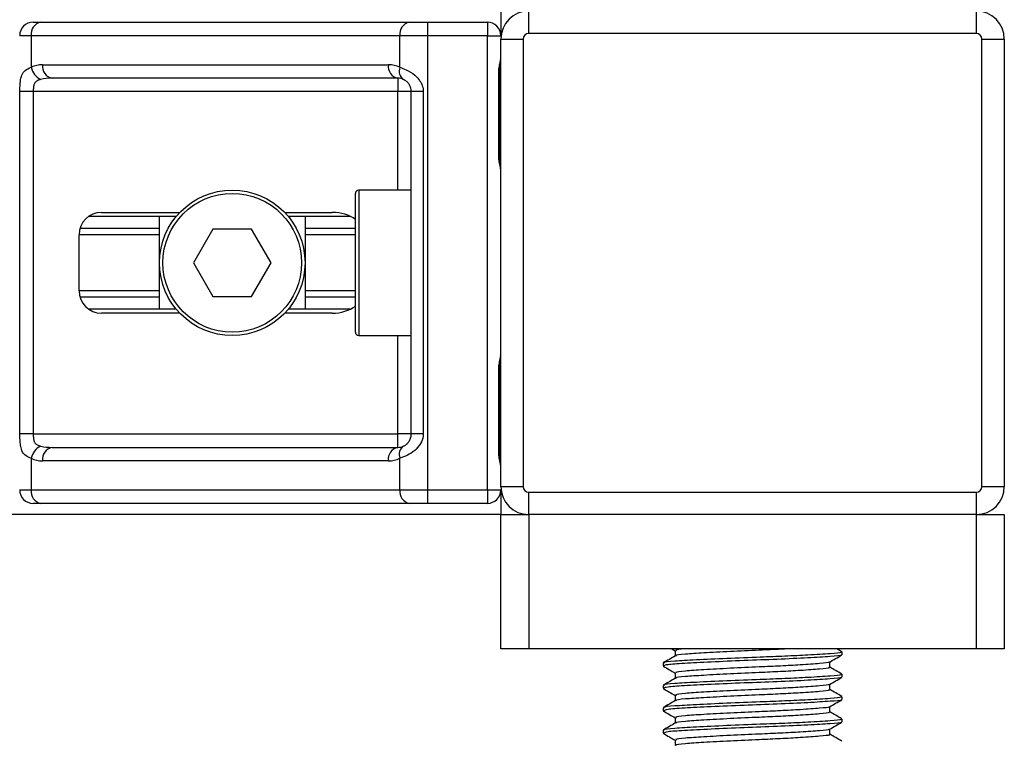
# Model space of a CAD drawing. Header units: millimetres. Extents: x 0 to 420, y 0 to 297.
# Tile 64 of 115: x 202.08 to 206.47, y 202.62 to 205.83. Entities that reach past the tile are written whole.
import ezdxf

# ---------------------------------------------------------------- set-up
doc = ezdxf.new("R2010")
doc.units = ezdxf.units.MM

msp = doc.modelspace()

# ---------------------------------------------------------------- linework, layer by layer
at = {"color": 7, "linetype": 'Continuous', "lineweight": 25}
for p, q in [((204.22268, 205.87108), (204.22268, 205.76134)), ((204.34739, 205.77131), (204.34739, 205.87108)), ((206.34266, 205.77131), (206.34266, 205.87108)), ((202.13763, 205.82119), (202.17123, 205.82119)), ((202.17123, 205.82119), (203.81482, 205.82119)), ((203.81482, 205.82119), (203.89595, 205.82119)), ((203.89595, 205.82119), (203.89595, 205.76134)), ((203.89595, 205.82119), (204.16283, 205.82119)), ((204.16283, 205.82119), (204.16283, 205.76134)), ((202.12891, 205.76134), (202.07777, 205.76134)), ((203.7725, 205.76134), (202.12891, 205.76134)), ((202.12891, 205.76134), (202.12891, 205.62021)), ((203.89595, 205.76134), (203.7725, 205.76134)), ((203.7725, 205.62021), (203.7725, 205.76134)), ((203.89595, 205.76134), (203.89595, 203.73614)), ((204.16283, 205.76134), (203.89595, 205.76134)), ((204.16283, 205.76134), (204.22268, 205.76134)), ((204.16283, 203.73614), (204.16283, 205.76134)), ((204.22268, 203.7511), (204.22268, 205.74637)), ((204.22268, 205.74637), (204.32245, 205.74637)), ((204.32245, 205.74637), (204.32245, 203.7511)), ((206.34266, 205.77131), (204.34739, 205.77131)), ((206.3676, 205.74637), (206.46736, 205.74637)), ((206.3676, 203.7511), (206.3676, 205.74637)), ((206.46736, 205.74637), (206.46736, 203.7511)), ((202.17995, 205.63164), (203.72145, 205.63164)), ((203.76377, 205.57179), (202.22228, 205.57179)), ((203.76377, 205.57179), (203.76377, 205.51193)), ((204.21351, 205.22261), (204.21351, 205.59673)), ((204.21733, 205.59673), (204.21351, 205.59673)), ((204.21733, 205.22261), (204.21733, 205.59673)), ((202.0788, 203.98555), (202.0788, 205.51193)), ((202.13831, 205.51193), (202.0788, 205.51193)), ((203.76377, 205.51193), (202.13831, 205.51193)), ((202.13831, 205.51193), (202.13831, 203.98555)), ((203.82363, 205.51193), (203.76377, 205.51193)), ((203.76377, 205.07297), (203.76377, 205.51193)), ((203.87699, 205.51193), (203.82363, 205.51193)), ((203.82363, 203.98555), (203.82363, 205.51193)), ((203.87699, 205.51193), (203.87699, 203.98555)), ((204.21733, 205.22261), (204.21351, 205.22261)), ((203.57422, 204.43947), (203.57422, 205.058)), ((203.82363, 205.07297), (203.58919, 205.07297)), ((203.58919, 205.07297), (203.58919, 204.42451)), ((202.77598, 204.95575), (202.3856, 204.95575)), ((202.44198, 204.97321), (202.79156, 204.97321)), ((202.70129, 204.54173), (202.70129, 204.95575)), ((203.25949, 204.97321), (203.47091, 204.97321)), ((203.55065, 204.95575), (203.27507, 204.95575)), ((203.34975, 204.95575), (203.34975, 204.54173)), ((202.34222, 204.62403), (202.34222, 204.87344)), ((202.70129, 204.87304), (202.34222, 204.87304)), ((202.70129, 204.90167), (202.3463, 204.90167)), ((202.93913, 204.89838), (202.85273, 204.74874)), ((203.11192, 204.89838), (202.93913, 204.89838)), ((203.19832, 204.74874), (203.11192, 204.89838)), ((203.57422, 204.90167), (203.34975, 204.90167)), ((203.57422, 204.87304), (203.34975, 204.87304)), ((202.85273, 204.74874), (202.93913, 204.59909)), ((203.11192, 204.59909), (203.19832, 204.74874)), ((202.70129, 204.62444), (202.34222, 204.62444)), ((202.93913, 204.59909), (203.11192, 204.59909)), ((203.57422, 204.62444), (203.34975, 204.62444)), ((202.70129, 204.5958), (202.3463, 204.5958)), ((203.57422, 204.5958), (203.34975, 204.5958)), ((202.77598, 204.54173), (202.3856, 204.54173)), ((202.79156, 204.52427), (202.44198, 204.52427)), ((203.47091, 204.52427), (203.25949, 204.52427)), ((203.55065, 204.54173), (203.27507, 204.54173)), ((203.58919, 204.42451), (203.82363, 204.42451)), ((203.76377, 203.98555), (203.76377, 204.42451)), ((204.21351, 203.90075), (204.21351, 204.27486)), ((204.21733, 204.27486), (204.21351, 204.27486)), ((204.21733, 203.90075), (204.21733, 204.27486)), ((202.13831, 203.98555), (202.0788, 203.98555)), ((202.13831, 203.98555), (203.76377, 203.98555)), ((203.82363, 203.98555), (203.76377, 203.98555)), ((203.76377, 203.92569), (203.76377, 203.98555)), ((203.87699, 203.98555), (203.82363, 203.98555)), ((202.22228, 203.92569), (203.76377, 203.92569)), ((204.21733, 203.90075), (204.21351, 203.90075)), ((202.12891, 203.87726), (202.12891, 203.73614)), ((203.72145, 203.86583), (202.17995, 203.86583)), ((203.7725, 203.73614), (203.7725, 203.87726)), ((202.07777, 203.73614), (202.12891, 203.73614)), ((202.12891, 203.73614), (203.7725, 203.73614)), ((203.7725, 203.73614), (203.89595, 203.73614)), ((203.89595, 203.73614), (204.16283, 203.73614)), ((203.89595, 203.73614), (203.89595, 203.67628)), ((204.16283, 203.73614), (204.22268, 203.73614)), ((204.16283, 203.73614), (204.16283, 203.67628)), ((204.22268, 203.7511), (204.32245, 203.7511)), ((204.22268, 203.73614), (204.22268, 203.6264)), ((204.34739, 203.6264), (204.34739, 203.72616)), ((204.34739, 203.72616), (206.34266, 203.72616)), ((206.34266, 203.6264), (206.34266, 203.72616)), ((206.3676, 203.7511), (206.46736, 203.7511)), ((202.17123, 203.67628), (202.13763, 203.67628)), ((203.81482, 203.67628), (202.17123, 203.67628)), ((203.89595, 203.67628), (203.81482, 203.67628)), ((204.16283, 203.67628), (203.89595, 203.67628)), ((204.22268, 203.6264), (141.12234, 203.6264)), ((204.22268, 203.02782), (204.22268, 203.6264)), ((204.22268, 203.6264), (204.34739, 203.6264)), ((206.34266, 203.6264), (204.34739, 203.6264)), ((204.34739, 203.6264), (204.34739, 203.02782)), ((206.34266, 203.02782), (206.34266, 203.6264)), ((206.34266, 203.6264), (206.46736, 203.6264)), ((206.46736, 203.6264), (206.46736, 203.02782)), ((204.34739, 203.02782), (204.22268, 203.02782)), ((206.34266, 203.02782), (204.34739, 203.02782)), ((204.98559, 203.02782), (204.99997, 203.01949)), ((204.99997, 203.02012), (204.99997, 202.99589)), ((205.74309, 203.01507), (205.72108, 203.02782)), ((206.46736, 203.02782), (206.34266, 203.02782)), ((205.74408, 203.00145), (205.74408, 203.01392)), ((204.94597, 202.96407), (204.94597, 202.95155)), ((204.94653, 202.95068), (204.9499, 202.95012)), ((205.69008, 202.94529), (205.69008, 202.96961)), ((204.99997, 202.92035), (204.99997, 202.89613)), ((205.74408, 202.90169), (205.74408, 202.91416)), ((204.94597, 202.8643), (204.94597, 202.85178)), ((204.94653, 202.85091), (204.9499, 202.85036)), ((205.69008, 202.84553), (205.69008, 202.86985)), ((204.99997, 202.82059), (204.99997, 202.79637)), ((205.74408, 202.80192), (205.74408, 202.81439)), ((204.94597, 202.76454), (204.94597, 202.75202)), ((205.69008, 202.74577), (205.69008, 202.77008)), ((204.94653, 202.75115), (204.9499, 202.7506)), ((204.99997, 202.72083), (204.99997, 202.6966)), ((205.74408, 202.70216), (205.74408, 202.71463)), ((205.69008, 202.646), (205.69008, 202.67032)), ((204.94597, 202.66478), (204.94597, 202.65226)), ((204.94653, 202.65139), (204.9499, 202.65083)), ((204.99997, 202.62106), (204.99997, 202.59684))]:
    msp.add_line(p, q, dxfattribs=at)
for radius in [0.32423, 0.30927]:
    msp.add_circle((203.02552, 204.74874), radius, dxfattribs=at)
for centre, radius, start, end in [((204.34739, 205.74637), 0.1247, 90, 180), ((206.34266, 205.74637), 0.1247, 0, 90), ((202.13763, 205.76134), 0.05986, 90, 180), ((202.18181, 205.76882), 0.05343, 101.42175, 188.04947), ((203.8254, 205.76882), 0.05343, 101.42175, 188.04947), ((204.16283, 205.76134), 0.05986, 0, 90), ((204.34739, 205.74637), 0.02494, 90, 180), ((206.34266, 205.74637), 0.02494, 0, 90), ((202.17995, 205.51193), 0.11972, 90, 115.24042), ((202.20444, 205.63565), 0.0771, 191.54851, 244.48399), ((202.23286, 205.62416), 0.05343, 171.95053, 258.57825), ((203.77435, 205.62416), 0.05343, 171.95053, 258.57825), ((203.72145, 205.51193), 0.11972, 64.75958, 90), ((203.81536, 205.60384), 0.04589, 159.08981, 235.39013), ((203.76377, 205.51193), 0.05986, 64.75958, 90), ((203.58919, 205.058), 0.01496, 90, 180), ((202.44198, 204.87344), 0.09976, 90, 180), ((202.44198, 204.62403), 0.09976, 180, 270), ((203.58919, 204.43947), 0.01496, 180, 270), ((202.20444, 203.86183), 0.0771, 115.51601, 168.45149), ((202.23286, 203.87331), 0.05343, 101.42175, 188.04947), ((203.77435, 203.87331), 0.05343, 101.42175, 188.04947), ((203.76377, 203.98555), 0.05986, 270, 295.24042), ((203.81536, 203.89364), 0.04589, 124.60987, 200.91019), ((202.17995, 203.98555), 0.11972, 244.75958, 270), ((203.72145, 203.98555), 0.11972, 270, 295.24042), ((202.13763, 203.73614), 0.05986, 180, 270), ((202.18181, 203.72866), 0.05343, 171.95053, 258.57825), ((203.8254, 203.72866), 0.05343, 171.95053, 258.57825), ((204.16283, 203.73614), 0.05986, 270, 0), ((204.34739, 203.7511), 0.1247, 180, 270), ((204.34739, 203.7511), 0.02494, 180, 270), ((206.34266, 203.7511), 0.02494, 270, 0), ((206.34266, 203.7511), 0.1247, 270, 0)]:
    msp.add_arc(centre, radius, start, end, dxfattribs=at)
for centre, major_axis, ratio, start_param, end_param in [((202.22228, 205.51193), (0.11972, 0), 0.5, 1.5707963, 2.0113247), ((203.47091, 204.87344), (-0.14109, 0), 0.7071068, 3.890794, 4.712389), ((203.47091, 204.62403), (-0.14109, 0), 0.7071068, 1.5707963, 2.3923913), ((202.22228, 203.98555), (0.11972, 0), 0.5, 4.2718606, 4.712389)]:
    msp.add_ellipse(centre, major_axis=major_axis, ratio=ratio, start_param=start_param, end_param=end_param, dxfattribs=at)
for points, knots in [([(204.21351, 205.59673), (204.21373, 205.60231), (204.21427, 205.6163), (204.21778, 205.63241), (204.22145, 205.64793), (204.22218, 205.65474), (204.22268, 205.65944)], [0, 0, 0, 0, 0.2269894, 0.5690124, 0.702034, 1, 1, 1, 1]), ([(204.21807, 205.59669), (204.21799, 205.60464), (204.21778, 205.62431), (204.22326, 205.64481), (204.22218, 205.65731), (204.22198, 205.65965)], [0, 0, 0, 0, 0.3553058, 0.87926, 1, 1, 1, 1]), ([(202.0788, 205.51193), (202.07882, 205.51549), (202.07889, 205.5302), (202.07956, 205.5459), (202.08192, 205.56718), (202.08656, 205.58763), (202.10094, 205.60881), (202.1193, 205.6163), (202.12891, 205.62021)], [0, 0, 0, 0, 0.0620594, 0.25604, 0.2811965, 0.496867, 0.7368773, 1, 1, 1, 1]), ([(203.7725, 205.62021), (203.78175, 205.61702), (203.80294, 205.60972), (203.83592, 205.59002), (203.85746, 205.56722), (203.87005, 205.54646), (203.87616, 205.52943), (203.8768, 205.51602), (203.87699, 205.51193)], [0, 0, 0, 0, 0.2204024, 0.5050019, 0.6931202, 0.7669429, 0.9288339, 1, 1, 1, 1]), ([(202.17123, 205.56607), (202.16503, 205.56424), (202.15456, 205.56115), (202.14683, 205.55353), (202.14205, 205.54545), (202.13905, 205.53472), (202.13837, 205.52155), (202.13832, 205.51371), (202.13831, 205.51193)], [0, 0, 0, 0, 0.273797, 0.4623029, 0.4991581, 0.7049828, 0.9330438, 1, 1, 1, 1]), ([(203.82363, 205.51193), (203.82301, 205.51851), (203.82191, 205.53023), (203.81575, 205.54215), (203.80941, 205.55105), (203.80401, 205.55651), (203.79626, 205.56249), (203.79224, 205.56456), (203.7893, 205.56607)], [0, 0, 0, 0, 0.2459514, 0.4382643, 0.4984306, 0.6829349, 0.7679658, 1, 1, 1, 1]), ([(204.22268, 205.1599), (204.2226, 205.16164), (204.22227, 205.16848), (204.21972, 205.17839), (204.21634, 205.19388), (204.21393, 205.20667), (204.21361, 205.21877), (204.21351, 205.22261)], [0, 0, 0, 0, 0.1172575, 0.461179, 0.5069762, 0.8431627, 1, 1, 1, 1]), ([(204.2222, 205.16647), (204.22206, 205.16902), (204.22138, 205.18198), (204.21733, 205.2033), (204.21743, 205.2224), (204.21746, 205.22957)], [0, 0, 0, 0, 0.1322449, 0.6741763, 1, 1, 1, 1]), ([(204.21351, 204.27486), (204.21373, 204.28044), (204.21427, 204.29443), (204.21778, 204.31055), (204.22145, 204.32607), (204.22218, 204.33287), (204.22268, 204.33758)], [0, 0, 0, 0, 0.2269894, 0.5690124, 0.702034, 1, 1, 1, 1]), ([(204.21807, 204.27483), (204.21799, 204.28277), (204.21778, 204.30244), (204.22326, 204.32294), (204.22218, 204.33544), (204.22198, 204.33778)], [0, 0, 0, 0, 0.3553058, 0.87926, 1, 1, 1, 1]), ([(202.12891, 203.87726), (202.12076, 203.88045), (202.10209, 203.88776), (202.08744, 203.90745), (202.08189, 203.93026), (202.07961, 203.95101), (202.07889, 203.96805), (202.07882, 203.98145), (202.0788, 203.98555)], [0, 0, 0, 0, 0.2204024, 0.5050019, 0.6931202, 0.7669429, 0.9288339, 1, 1, 1, 1]), ([(202.13831, 203.98555), (202.1384, 203.97897), (202.13857, 203.96724), (202.14095, 203.95532), (202.14494, 203.94642), (202.1496, 203.94096), (202.15875, 203.93498), (202.16596, 203.93292), (202.17123, 203.9314)], [0, 0, 0, 0, 0.2459514, 0.4382643, 0.4984306, 0.6829349, 0.7679658, 1, 1, 1, 1]), ([(203.87699, 203.98555), (203.87684, 203.98198), (203.87623, 203.96727), (203.87029, 203.95158), (203.85747, 203.93029), (203.83863, 203.90985), (203.80503, 203.88867), (203.78367, 203.88118), (203.7725, 203.87726)], [0, 0, 0, 0, 0.0620594, 0.25604, 0.2811965, 0.496867, 0.7368773, 1, 1, 1, 1]), ([(203.7893, 203.9314), (203.79283, 203.93323), (203.7988, 203.93632), (203.8071, 203.94394), (203.81367, 203.95203), (203.82002, 203.96276), (203.82336, 203.97592), (203.82358, 203.98377), (203.82363, 203.98555)], [0, 0, 0, 0, 0.273797, 0.4623029, 0.4991581, 0.7049828, 0.9330438, 1, 1, 1, 1]), ([(204.22268, 203.83804), (204.2226, 203.83978), (204.22227, 203.84662), (204.21972, 203.85653), (204.21634, 203.87201), (204.21393, 203.8848), (204.21361, 203.8969), (204.21351, 203.90075)], [0, 0, 0, 0, 0.1172575, 0.461179, 0.5069762, 0.8431627, 1, 1, 1, 1]), ([(204.2222, 203.84461), (204.22206, 203.84715), (204.22138, 203.86012), (204.21733, 203.88143), (204.21743, 203.90053), (204.21746, 203.90771)], [0, 0, 0, 0, 0.1322449, 0.6741763, 1, 1, 1, 1]), ([(205.0404, 203.02782), (205.02283, 203.02603), (204.99804, 203.0235), (205.0041, 203.02091), (205.00586, 203.02015)], [0, 0, 0, 0, 0.7089138, 1, 1, 1, 1]), ([(205.50388, 203.02782), (205.49273, 203.02719), (205.45384, 203.02498), (205.3641, 203.02115), (205.24298, 203.01576), (205.12359, 203.00918), (205.0407, 203.00369), (204.99988, 202.99927), (205.00374, 202.99689), (205.00421, 202.9966)], [0, 0, 0, 0, 0.05789731, 0.20190186, 0.39326609, 0.5899584, 0.7790544, 0.97302536, 1, 1, 1, 1]), ([(205.00115, 202.99658), (204.99212, 202.99135), (204.97405, 202.98088), (204.95599, 202.97042), (204.94695, 202.96519)], [0, 0, 0, 0, 0.4998987, 1, 1, 1, 1]), ([(205.73695, 203.01392), (205.73876, 203.01307), (205.74503, 203.01015), (205.69574, 203.00581), (205.60504, 203.00013), (205.4925, 202.99473), (205.36798, 202.98996), (205.22666, 202.98459), (205.0893, 202.97801), (204.99199, 202.97251), (204.944, 202.96764), (204.95092, 202.96481), (204.95274, 202.96407)], [0, 0, 0, 0, 0.0482673, 0.1669875, 0.2886879, 0.3822403, 0.4726264, 0.5927373, 0.7161886, 0.8348774, 0.9566226, 1, 1, 1, 1]), ([(205.73841, 203), (205.73898, 202.99965), (205.74285, 202.99723), (205.69463, 202.99335), (205.59741, 202.98715), (205.45843, 202.98071), (205.30474, 202.9753), (205.15609, 202.96887), (205.03627, 202.96269), (204.95852, 202.95742), (204.95238, 202.95343), (204.94947, 202.95155)], [0, 0, 0, 0, 0.020946, 0.1431057, 0.2683321, 0.3948123, 0.5164381, 0.6428345, 0.7681974, 0.8902633, 1, 1, 1, 1]), ([(205.68837, 202.96862), (205.6974, 202.97385), (205.71545, 202.98431), (205.73351, 202.99476), (205.74254, 202.99999)], [0, 0, 0, 0, 0.4999098, 1, 1, 1, 1]), ([(204.9475, 202.95011), (204.95653, 202.94488), (204.97403, 202.93476), (204.99151, 202.92463), (204.99997, 202.91973)], [0, 0, 0, 0, 0.5163558, 1, 1, 1, 1]), ([(205.68394, 202.94531), (205.68548, 202.94447), (205.69086, 202.94155), (205.64827, 202.93722), (205.56986, 202.93154), (205.47255, 202.92614), (205.36486, 202.92137), (205.24274, 202.916), (205.12365, 202.90942), (205.04068, 202.90392), (204.99988, 202.8995), (205.00374, 202.89713), (205.00421, 202.89684)], [0, 0, 0, 0, 0.0490909, 0.1710963, 0.2961678, 0.392313, 0.4852006, 0.6086368, 0.7355098, 0.8574829, 0.9826005, 1, 1, 1, 1]), ([(205.68535, 202.96862), (205.68573, 202.96834), (205.68878, 202.96599), (205.64716, 202.96217), (205.57008, 202.95648), (205.47249, 202.95108), (205.36489, 202.94631), (205.24267, 202.94094), (205.12391, 202.93436), (205.03974, 202.92886), (204.99822, 202.92398), (205.00426, 202.92114), (205.00586, 202.92039)], [0, 0, 0, 0, 0.0170089, 0.1395429, 0.2651564, 0.3617182, 0.4550083, 0.5789794, 0.7064021, 0.8289037, 0.9545634, 1, 1, 1, 1]), ([(205.74309, 202.91531), (205.73406, 202.92054), (205.71638, 202.93077), (205.69871, 202.94101), (205.69008, 202.94601)], [0, 0, 0, 0, 0.51125952, 1, 1, 1, 1]), ([(205.00115, 202.89681), (204.99212, 202.89158), (204.97405, 202.88112), (204.95599, 202.87066), (204.94695, 202.86543)], [0, 0, 0, 0, 0.4998987, 1, 1, 1, 1]), ([(205.73695, 202.91416), (205.73876, 202.91331), (205.74503, 202.91038), (205.69574, 202.90604), (205.60504, 202.90036), (205.4925, 202.89496), (205.36798, 202.89019), (205.22666, 202.88482), (205.0893, 202.87824), (204.99199, 202.87275), (204.944, 202.86787), (204.95092, 202.86505), (204.95274, 202.8643)], [0, 0, 0, 0, 0.0482673, 0.1669875, 0.2886879, 0.3822403, 0.4726264, 0.5927373, 0.7161886, 0.8348774, 0.9566226, 1, 1, 1, 1]), ([(205.73841, 202.90024), (205.73898, 202.89988), (205.74285, 202.89746), (205.69463, 202.89358), (205.59741, 202.88739), (205.45843, 202.88095), (205.30474, 202.87554), (205.15609, 202.86911), (205.03627, 202.86292), (204.95852, 202.85765), (204.95238, 202.85367), (204.94947, 202.85178)], [0, 0, 0, 0, 0.020946, 0.1431057, 0.2683321, 0.3948123, 0.5164381, 0.6428345, 0.7681974, 0.8902633, 1, 1, 1, 1]), ([(205.68837, 202.86886), (205.6974, 202.87409), (205.71545, 202.88455), (205.73351, 202.895), (205.74254, 202.90023)], [0, 0, 0, 0, 0.4999098, 1, 1, 1, 1]), ([(204.9475, 202.85035), (204.95653, 202.84512), (204.97403, 202.83499), (204.99151, 202.82486), (204.99997, 202.81997)], [0, 0, 0, 0, 0.5163558, 1, 1, 1, 1]), ([(205.68394, 202.84554), (205.68548, 202.84471), (205.69086, 202.84179), (205.64827, 202.83745), (205.56986, 202.83178), (205.47255, 202.82638), (205.36486, 202.82161), (205.24274, 202.81623), (205.12365, 202.80966), (205.04068, 202.80416), (204.99988, 202.79974), (205.00374, 202.79736), (205.00421, 202.79707)], [0, 0, 0, 0, 0.0490909, 0.1710963, 0.2961678, 0.392313, 0.4852006, 0.6086368, 0.7355098, 0.8574829, 0.9826005, 1, 1, 1, 1]), ([(205.68535, 202.86886), (205.68573, 202.86857), (205.68878, 202.86622), (205.64716, 202.86241), (205.57008, 202.85671), (205.47249, 202.85132), (205.36489, 202.84655), (205.24267, 202.84118), (205.12391, 202.8346), (205.03974, 202.8291), (204.99822, 202.82422), (205.00426, 202.82138), (205.00586, 202.82062)], [0, 0, 0, 0, 0.0170089, 0.1395429, 0.2651564, 0.3617182, 0.4550083, 0.5789794, 0.7064021, 0.8289037, 0.9545634, 1, 1, 1, 1]), ([(205.74309, 202.81555), (205.73406, 202.82078), (205.71638, 202.83101), (205.69871, 202.84124), (205.69008, 202.84625)], [0, 0, 0, 0, 0.5112595, 1, 1, 1, 1]), ([(205.73695, 202.81439), (205.73876, 202.81355), (205.74503, 202.81062), (205.69574, 202.80628), (205.60504, 202.8006), (205.4925, 202.7952), (205.36798, 202.79043), (205.22666, 202.78506), (205.0893, 202.77848), (204.99199, 202.77298), (204.944, 202.76811), (204.95092, 202.76528), (204.95274, 202.76454)], [0, 0, 0, 0, 0.0482673, 0.1669875, 0.2886879, 0.3822403, 0.4726264, 0.5927373, 0.7161886, 0.8348774, 0.9566226, 1, 1, 1, 1]), ([(205.73841, 202.80048), (205.73898, 202.80012), (205.74285, 202.7977), (205.69463, 202.79382), (205.59741, 202.78763), (205.45843, 202.78119), (205.30474, 202.77578), (205.15609, 202.76935), (205.03627, 202.76316), (204.95852, 202.75789), (204.95238, 202.75391), (204.94947, 202.75202)], [0, 0, 0, 0, 0.020946, 0.1431057, 0.2683321, 0.3948123, 0.5164381, 0.6428345, 0.7681974, 0.8902633, 1, 1, 1, 1]), ([(205.68837, 202.7691), (205.6974, 202.77432), (205.71545, 202.78478), (205.73351, 202.79524), (205.74254, 202.80046)], [0, 0, 0, 0, 0.4999098, 1, 1, 1, 1]), ([(205.00115, 202.79705), (204.99212, 202.79182), (204.97405, 202.78135), (204.95599, 202.7709), (204.94695, 202.76567)], [0, 0, 0, 0, 0.4998987, 1, 1, 1, 1]), ([(205.68535, 202.7691), (205.68573, 202.76881), (205.68878, 202.76646), (205.64716, 202.76265), (205.57008, 202.75695), (205.47249, 202.75155), (205.36489, 202.74678), (205.24267, 202.74141), (205.12391, 202.73483), (205.03974, 202.72934), (204.99822, 202.72445), (205.00426, 202.72161), (205.00586, 202.72086)], [0, 0, 0, 0, 0.0170089, 0.1395429, 0.2651564, 0.3617182, 0.4550083, 0.5789794, 0.7064021, 0.8289037, 0.9545634, 1, 1, 1, 1]), ([(204.9475, 202.75058), (204.95653, 202.74536), (204.97403, 202.73523), (204.99151, 202.7251), (204.99997, 202.7202)], [0, 0, 0, 0, 0.5163558, 1, 1, 1, 1]), ([(205.73695, 202.71463), (205.73876, 202.71378), (205.74503, 202.71086), (205.69574, 202.70652), (205.60504, 202.70084), (205.4925, 202.69544), (205.36798, 202.69067), (205.22666, 202.6853), (205.0893, 202.67872), (204.99199, 202.67322), (204.944, 202.66835), (204.95092, 202.66552), (204.95274, 202.66478)], [0, 0, 0, 0, 0.0482673, 0.1669875, 0.2886879, 0.3822403, 0.4726264, 0.5927373, 0.7161886, 0.8348774, 0.9566226, 1, 1, 1, 1]), ([(205.68394, 202.74578), (205.68548, 202.74494), (205.69086, 202.74202), (205.64827, 202.73769), (205.56986, 202.73201), (205.47255, 202.72661), (205.36486, 202.72184), (205.24274, 202.71647), (205.12365, 202.70989), (205.04068, 202.7044), (204.99988, 202.69998), (205.00374, 202.6976), (205.00421, 202.69731)], [0, 0, 0, 0, 0.0490909, 0.1710963, 0.2961678, 0.392313, 0.4852006, 0.6086368, 0.7355098, 0.8574829, 0.9826005, 1, 1, 1, 1]), ([(205.74309, 202.71578), (205.73406, 202.72101), (205.71638, 202.73124), (205.69871, 202.74148), (205.69008, 202.74648)], [0, 0, 0, 0, 0.5112595, 1, 1, 1, 1]), ([(205.00115, 202.69729), (204.99212, 202.69206), (204.97405, 202.68159), (204.95599, 202.67113), (204.94695, 202.6659)], [0, 0, 0, 0, 0.4998987, 1, 1, 1, 1]), ([(205.73841, 202.70071), (205.73898, 202.70036), (205.74285, 202.69794), (205.69463, 202.69406), (205.59741, 202.68786), (205.45843, 202.68142), (205.30474, 202.67601), (205.15609, 202.66958), (205.03627, 202.6634), (204.95852, 202.65813), (204.95238, 202.65414), (204.94947, 202.65226)], [0, 0, 0, 0, 0.020946, 0.1431057, 0.2683321, 0.3948123, 0.5164381, 0.6428345, 0.7681974, 0.8902633, 1, 1, 1, 1]), ([(205.68535, 202.66933), (205.68573, 202.66905), (205.68878, 202.6667), (205.64716, 202.66288), (205.57008, 202.65719), (205.47249, 202.65179), (205.36489, 202.64702), (205.24267, 202.64165), (205.12391, 202.63507), (205.03974, 202.62957), (204.99822, 202.62469), (205.00426, 202.62185), (205.00586, 202.6211)], [0, 0, 0, 0, 0.0170089, 0.1395429, 0.2651564, 0.3617182, 0.4550083, 0.5789794, 0.7064021, 0.8289037, 0.9545634, 1, 1, 1, 1]), ([(205.68837, 202.66933), (205.6974, 202.67456), (205.71545, 202.68502), (205.73351, 202.69547), (205.74254, 202.7007)], [0, 0, 0, 0, 0.4999098, 1, 1, 1, 1]), ([(204.9475, 202.65082), (204.95653, 202.64559), (204.97403, 202.63547), (204.99151, 202.62534), (204.99997, 202.62044)], [0, 0, 0, 0, 0.51635581, 1, 1, 1, 1]), ([(205.68394, 202.64602), (205.68548, 202.64518), (205.69086, 202.64226), (205.64827, 202.63793), (205.56986, 202.63225), (205.47255, 202.62685), (205.36486, 202.62208), (205.24274, 202.61671), (205.12365, 202.61013), (205.04068, 202.60463), (204.99988, 202.60021), (205.00374, 202.59784), (205.00421, 202.59755)], [0, 0, 0, 0, 0.0490909, 0.1710963, 0.2961678, 0.392313, 0.4852006, 0.6086368, 0.7355098, 0.8574829, 0.9826005, 1, 1, 1, 1]), ([(205.74309, 202.61602), (205.73406, 202.62125), (205.71638, 202.63148), (205.69871, 202.64172), (205.69008, 202.64672)], [0, 0, 0, 0, 0.5112595, 1, 1, 1, 1])]:
    msp.add_open_spline(points, degree=3, knots=knots, dxfattribs=at)

doc.saveas('drawing.dxf')
